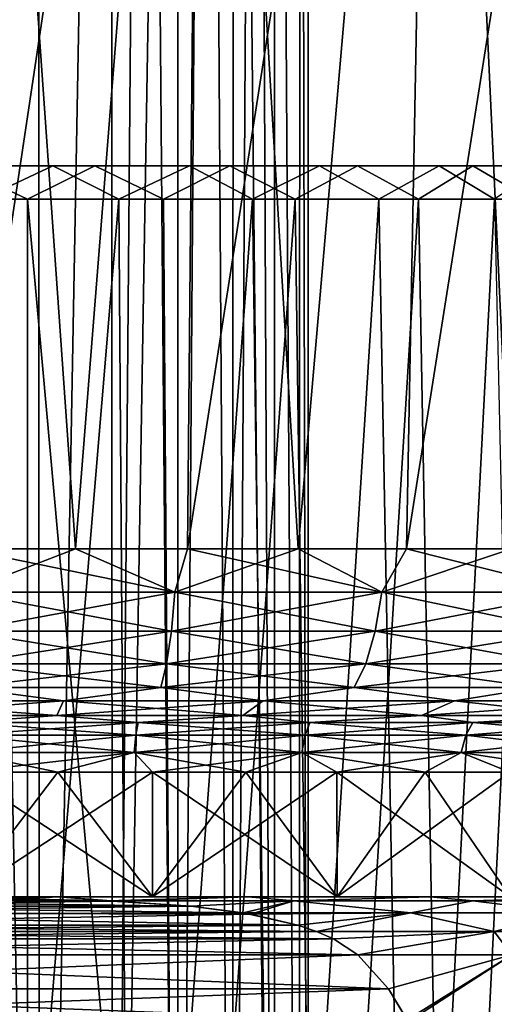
# Model space of a CAD drawing. Header units: metres. Extents: x -109 to 109, y -917 to 389.
# Tile 219 of 256: x 1 to 9, y -77 to -60. Entities that reach past the tile are written whole.
import ezdxf

# ---------------------------------------------------------------- set-up
doc = ezdxf.new("R2010")
doc.units = ezdxf.units.M
doc.layers.add('solid_24503124_XXX_01_SW0001', color=7, linetype='CONTINUOUS')
doc.layers.add('solid_24503124_XXX_01_SW0001_01', color=7, linetype='CONTINUOUS')

msp = doc.modelspace()

# ---------------------------------------------------------------- linework, layer by layer
at = {"layer": 'solid_24503124_XXX_01_SW0001'}
for points in [[(1.958724, -68.961235, 23.638374), (4.167658, -41.158623, 26.313557), (0, -41.158623, 26.64156)], [(0, -68.961235, 23.719387), (1.958724, -68.961235, 23.638374), (0, -41.158623, 26.64156)], [(-1.246561, -62.890926, -254.717621), (1.127736, -62.890926, -254.58252), (-0.101099, -62.31358, -255.60376)], [(2.297065, -62.31358, -255.671387), (1.567249, -62.31358, -281.55014), (-0.830915, -62.31358, -281.482513)], [(-0.101099, -62.31358, -255.60376), (2.297065, -62.31358, -255.671387), (-0.830915, -62.31358, -281.482513)], [(1.127736, -62.890926, -254.58252), (2.297065, -62.31358, -255.671387), (-0.101099, -62.31358, -255.60376)], [(3.682643, -69.710793, 23.251293), (0, -68.961235, 23.719387), (0, -69.710793, 23.541122)], [(0, -71.370979, -21.994177), (1.755354, -71.602074, -21.184164), (-1.755365, -71.602074, -21.184164)], [(-1.755365, -71.602074, -21.184164), (1.755354, -71.602074, -21.184164), (-1.637253, -71.854294, -19.758635)], [(1.755354, -71.602074, -21.184164), (1.637249, -71.854294, -19.758635), (-1.637253, -71.854294, -19.758635)], [(0, -71.973076, 19.5), (1.637253, -71.854294, 19.758635), (-1.637249, -71.854294, 19.758635)], [(3.050472, -71.973076, 19.259922), (1.637253, -71.854294, 19.758635), (0, -71.973076, 19.5)], [(3.299364, -75, 18.711315), (1.655953, -72.839096, 18.9277), (-0.000003, -72.839096, 19)], [(0, -75, 18.999977), (3.299364, -75, 18.711315), (-0.000003, -72.839096, 19)], [(4.959784, -75, -19.581614), (-8.115791, -75, -18.497921), (0, -75, -18.999977)], [(4.959784, -75, -19.581614), (-4.959784, -75, -19.581614), (-8.115791, -75, -18.497921)], [(1.668437, -75, -20.130955), (-1.668437, -75, -20.130955), (-4.959784, -75, -19.581614)], [(4.959784, -75, -19.581614), (1.668437, -75, -20.130955), (-4.959784, -75, -19.581614)], [(0.973459, -75.03521, 20.5), (1.668437, -75, 20.130955), (-1.668437, -75, 20.130955)], [(4.868316, -75.27816, -20.5), (-5.00451, -75.301521, -20.5), (-3.964115, -75.162865, -20.5)], [(3.964115, -75.162865, 20.5), (-3.963843, -75.162842, 20.5), (-4.868316, -75.27816, 20.5)], [(3.963843, -75.162842, -20.5), (-3.964115, -75.162865, -20.5), (-2.653768, -75.07589, -20.5)], [(3.963843, -75.162842, -20.5), (4.868316, -75.27816, -20.5), (-3.964115, -75.162865, -20.5)], [(2.653768, -75.07589, 20.5), (-2.512634, -75.070168, 20.5), (-3.963843, -75.162842, 20.5)], [(3.964115, -75.162865, 20.5), (2.653768, -75.07589, 20.5), (-3.963843, -75.162842, 20.5)], [(2.512634, -75.070168, -20.5), (-2.653768, -75.07589, -20.5), (-0.973459, -75.03521, -20.5)], [(2.512634, -75.070168, -20.5), (3.963843, -75.162842, -20.5), (-2.653768, -75.07589, -20.5)], [(5.820584, -75.49144, -20.5), (-5.820643, -75.491455, -20.5), (-5.00451, -75.301521, -20.5)], [(5.00451, -75.301521, 20.5), (-4.868316, -75.27816, 20.5), (-5.820584, -75.49144, 20.5)], [(5.820643, -75.491455, 20.5), (5.00451, -75.301521, 20.5), (-5.820584, -75.49144, 20.5)], [(4.868316, -75.27816, -20.5), (5.820584, -75.49144, -20.5), (-5.00451, -75.301521, -20.5)], [(6.145253, -75.601692, -20.5), (-6.145254, -75.601692, -20.5), (-5.820643, -75.491455, -20.5)], [(5.820643, -75.491455, 20.5), (-5.820584, -75.49144, 20.5), (-6.145253, -75.601692, 20.5)], [(5.820584, -75.49144, -20.5), (6.145253, -75.601692, -20.5), (-5.820643, -75.491455, -20.5)], [(6.43687, -75.729225, -20.5), (-6.436887, -75.729233, -20.5), (-6.145254, -75.601692, -20.5)], [(6.145254, -75.601692, 20.5), (-6.145253, -75.601692, 20.5), (-6.43687, -75.729225, 20.5)], [(6.436887, -75.729233, 20.5), (6.145254, -75.601692, 20.5), (-6.43687, -75.729225, 20.5)], [(6.436887, -75.729233, 20.5), (-6.43687, -75.729225, 20.5), (-6.862637, -76.011368, 20.5)], [(6.862637, -76.011368, -20.5), (-6.862637, -76.011368, -20.5), (-6.436887, -75.729233, -20.5)], [(6.862637, -76.011368, 20.5), (6.436887, -75.729233, 20.5), (-6.862637, -76.011368, 20.5)], [(6.43687, -75.729225, -20.5), (6.862637, -76.011368, -20.5), (-6.436887, -75.729233, -20.5)], [(-7.392656, -76.598991, 20.5), (6.862637, -76.011368, 20.5), (-6.862637, -76.011368, 20.5)], [(7.392656, -76.598991, 20.5), (6.862637, -76.011368, 20.5), (-7.392656, -76.598991, 20.5)], [(7.392656, -76.598991, 20.5), (-7.392656, -76.598991, 20.5), (-7.733685, -77.174324, 20.5)], [(7.716021, -77.13636, 20.5), (7.392656, -76.598991, 20.5), (-7.733685, -77.174324, 20.5)]]:
    msp.add_3dface(points, dxfattribs=at)
at = {"layer": 'solid_24503124_XXX_01_SW0001_01'}
for points in [[(5.854129, -28.441486, -102.18502), (5.417074, -28.559093, -100.920212), (5.849559, -97, -102.164841)], [(5.417086, -28.559092, -106.079765), (5.854136, -28.441484, -104.814949), (5.849559, -97, -104.835159)], [(5.854136, -28.441484, -104.814949), (6, -97, -103.5), (5.849559, -97, -104.835159)], [(5.854129, -28.441486, -102.18502), (5.849559, -97, -102.164841), (6, -97, -103.5)], [(6, -28.400087, -103.499977), (5.854129, -28.441486, -102.18502), (6, -97, -103.5)], [(5.854136, -28.441484, -104.814949), (6, -28.400087, -103.499977), (6, -97, -103.5)], [(5.091619, -28.640488, -106.674179), (5.405798, -97, -106.103333), (4.690971, -97, -107.240959)], [(4.698671, -28.73172, -107.231285), (5.091619, -28.640488, -106.674179), (4.690971, -97, -107.240959)], [(5.091607, -28.640491, -100.325798), (4.698658, -28.731724, -99.7687), (5.405798, -97, -100.896667)], [(5.417074, -28.559093, -100.920212), (5.091607, -28.640491, -100.325798), (5.405798, -97, -100.896667)], [(5.091619, -28.640488, -106.674179), (5.417086, -28.559092, -106.079765), (5.405798, -97, -106.103333)], [(5.417086, -28.559092, -106.079765), (5.849559, -97, -104.835159), (5.405798, -97, -106.103333)], [(5.417074, -28.559093, -100.920212), (5.405798, -97, -100.896667), (5.849559, -97, -102.164841)], [(4.243544, -28.827995, -99.258263), (3.733384, -28.923857, -98.802994), (3.740923, -97, -98.808998)], [(3.733398, -28.923855, -108.196991), (4.243558, -28.827991, -107.741722), (3.740923, -97, -108.191002)], [(4.243558, -28.827991, -107.741722), (4.690971, -97, -107.240959), (3.740923, -97, -108.191002)], [(4.243544, -28.827995, -99.258263), (3.740923, -97, -98.808998), (4.690971, -97, -99.759041)], [(4.698658, -28.731724, -99.7687), (4.243544, -28.827995, -99.258263), (4.690971, -97, -99.759041)], [(4.243558, -28.827991, -107.741722), (4.698671, -28.73172, -107.231285), (4.690971, -97, -107.240959)], [(4.698658, -28.731724, -99.7687), (4.690971, -97, -99.759041), (5.405798, -97, -100.896667)], [(3.176561, -29.014277, -98.409866), (2.582089, -29.094433, -98.084023), (2.603291, -97, -98.094177)], [(2.582104, -29.094431, -108.91597), (3.176576, -29.014275, -108.590126), (2.603291, -97, -108.905823)], [(3.733398, -28.923855, -108.196991), (3.740923, -97, -108.191002), (2.603291, -97, -108.905823)], [(3.176576, -29.014275, -108.590126), (3.733398, -28.923855, -108.196991), (2.603291, -97, -108.905823)], [(3.176561, -29.014277, -98.409866), (2.603291, -97, -98.094177), (3.740923, -97, -98.808998)], [(3.733384, -28.923857, -98.802994), (3.176561, -29.014277, -98.409866), (3.740923, -97, -98.808998)], [(1.315669, -29.209684, -109.353973), (0, -97, -109.5), (0, -29.25, -109.5)], [(1.315669, -29.209684, -109.353973), (1.335119, -97, -109.349571), (0, -97, -109.5)], [(1.31566, -29.209684, -97.646027), (0, -29.25, -97.5), (1.335119, -97, -97.650429)], [(2.582089, -29.094433, -98.084023), (1.31566, -29.209684, -97.646027), (1.335119, -97, -97.650429)], [(1.315669, -29.209684, -109.353973), (2.582104, -29.094431, -108.91597), (1.335119, -97, -109.349571)], [(2.582104, -29.094431, -108.91597), (2.603291, -97, -108.905823), (1.335119, -97, -109.349571)], [(2.582089, -29.094433, -98.084023), (1.335119, -97, -97.650429), (2.603291, -97, -98.094177)], [(0, -29.25, -97.5), (0, -97, -97.5), (1.335119, -97, -97.650429)], [(0, -68.961235, -23.719387), (0, -41.158623, -26.64156), (4.167658, -41.158623, -26.313557)], [(1.958724, -68.961235, -23.638374), (0, -68.961235, -23.719387), (4.167658, -41.158623, -26.313557)], [(3.904075, -68.961235, -23.395887), (1.958724, -68.961235, -23.638374), (4.167658, -41.158623, -26.313557)], [(1.958724, -68.961235, 23.638374), (3.904075, -68.961235, 23.395887), (4.167658, -41.158623, 26.313557)], [(3.904075, -68.961235, -23.395887), (4.167658, -41.158623, -26.313557), (8.232695, -41.158623, -25.337629)], [(5.822765, -68.961235, -22.99358), (3.904075, -68.961235, -23.395887), (8.232695, -41.158623, -25.337629)], [(3.904075, -68.961235, 23.395887), (5.822765, -68.961235, 22.99358), (4.167658, -41.158623, 26.313557)], [(5.822765, -68.961235, 22.99358), (8.232695, -41.158623, 25.337629), (4.167658, -41.158623, 26.313557)], [(7.70167, -68.961235, -22.434206), (5.822765, -68.961235, -22.99358), (8.232695, -41.158623, -25.337629)], [(5.822765, -68.961235, 22.99358), (7.701673, -68.961235, 22.434206), (8.232695, -41.158623, 25.337629)], [(7.70167, -68.961235, -22.434206), (8.232695, -41.158623, -25.337629), (12.095015, -41.158623, -23.737803)], [(9.527952, -68.961235, -21.72159), (7.70167, -68.961235, -22.434206), (12.095015, -41.158623, -23.737803)], [(7.701673, -68.961235, 22.434206), (9.527956, -68.961235, 21.721588), (8.232695, -41.158623, 25.337629)], [(9.527956, -68.961235, 21.721588), (12.095015, -41.158623, 23.737803), (8.232695, -41.158623, 25.337629)], [(0.338413, -62.890926, -282.571381), (-0.830915, -62.31358, -281.482513), (1.567249, -62.31358, -281.55014)], [(2.71271, -62.890926, -282.436279), (0.338413, -62.890926, -282.571381), (1.567249, -62.31358, -281.55014)], [(3.490646, -62.890926, -254.851212), (2.297065, -62.31358, -255.671387), (1.127736, -62.890926, -254.58252)], [(4.64176, -62.31358, -256.178467), (3.936796, -62.31358, -281.175995), (1.567249, -62.31358, -281.55014)], [(2.71271, -62.890926, -282.436279), (1.567249, -62.31358, -281.55014), (3.936796, -62.31358, -281.175995)], [(2.297065, -62.31358, -255.671387), (4.64176, -62.31358, -256.178467), (1.567249, -62.31358, -281.55014)], [(3.490646, -62.890926, -254.851212), (4.64176, -62.31358, -256.178467), (2.297065, -62.31358, -255.671387)], [(5.030106, -62.890926, -281.901215), (2.71271, -62.890926, -282.436279), (3.936796, -62.31358, -281.175995)], [(5.774202, -62.890926, -255.516052), (4.64176, -62.31358, -256.178467), (3.490646, -62.890926, -254.851212)], [(6.853399, -62.31358, -257.107788), (6.197294, -62.31358, -280.372803), (3.936796, -62.31358, -281.175995)], [(5.030106, -62.890926, -281.901215), (3.936796, -62.31358, -281.175995), (6.197294, -62.31358, -280.372803)], [(4.64176, -62.31358, -256.178467), (6.853399, -62.31358, -257.107788), (3.936796, -62.31358, -281.175995)], [(5.774202, -62.890926, -255.516052), (6.853399, -62.31358, -257.107788), (4.64176, -62.31358, -256.178467)], [(7.223298, -62.890926, -280.981659), (5.030106, -62.890926, -281.901215), (6.197294, -62.31358, -280.372803)], [(7.912086, -62.890926, -256.557739), (6.853399, -62.31358, -257.107788), (5.774202, -62.890926, -255.516052)], [(8.856729, -62.31358, -258.427765), (8.271831, -62.31358, -279.167847), (6.197294, -62.31358, -280.372803)], [(7.223298, -62.890926, -280.981659), (6.197294, -62.31358, -280.372803), (8.271831, -62.31358, -279.167847)], [(6.853399, -62.31358, -257.107788), (8.856729, -62.31358, -258.427765), (6.197294, -62.31358, -280.372803)], [(7.912086, -62.890926, -256.557739), (8.856729, -62.31358, -258.427765), (6.853399, -62.31358, -257.107788)], [(9.229268, -62.890926, -279.704163), (7.223298, -62.890926, -280.981659), (8.271831, -62.31358, -279.167847)], [(9.84287, -62.890926, -257.946259), (8.856729, -62.31358, -258.427765), (7.912086, -62.890926, -256.557739)], [(10.58335, -62.31358, -260.093323), (10.089576, -62.31358, -277.602234), (8.271831, -62.31358, -279.167847)], [(9.229268, -62.890926, -279.704163), (8.271831, -62.31358, -279.167847), (10.089576, -62.31358, -277.602234)], [(8.856729, -62.31358, -258.427765), (10.58335, -62.31358, -260.093323), (8.271831, -62.31358, -279.167847)], [(9.84287, -62.890926, -257.946259), (10.58335, -62.31358, -260.093323), (8.856729, -62.31358, -258.427765)], [(-1.246561, -62.890926, -254.717621), (-1.450303, -91.313576, -254.74826), (1.127736, -91.313576, -254.58252)], [(-1.246561, -62.890926, -254.717621), (1.127736, -91.313576, -254.58252), (1.127736, -62.890926, -254.58252)], [(2.71271, -62.890926, -282.436279), (2.916453, -91.313576, -282.40564), (0.338413, -91.313576, -282.571381)], [(2.71271, -62.890926, -282.436279), (0.338413, -91.313576, -282.571381), (0.338413, -62.890926, -282.571381)], [(1.127736, -62.890926, -254.58252), (1.127736, -91.313576, -254.58252), (3.692338, -91.313576, -254.893295)], [(3.490646, -62.890926, -254.851212), (1.127736, -62.890926, -254.58252), (3.692338, -91.313576, -254.893295)], [(5.030106, -62.890926, -281.901215), (2.916453, -91.313576, -282.40564), (2.71271, -62.890926, -282.436279)], [(5.030106, -62.890926, -281.901215), (5.420454, -91.313576, -281.768951), (2.916453, -91.313576, -282.40564)], [(5.774202, -62.890926, -255.516052), (3.490646, -62.890926, -254.851212), (3.692338, -91.313576, -254.893295)], [(5.774202, -62.890926, -255.516052), (3.692338, -91.313576, -254.893295), (6.156476, -91.313576, -255.670105)], [(7.223298, -62.890926, -280.981659), (5.420454, -91.313576, -281.768951), (5.030106, -62.890926, -281.901215)], [(7.223298, -62.890926, -280.981659), (7.76465, -91.313576, -280.683014), (5.420454, -91.313576, -281.768951)], [(7.912086, -62.890926, -256.557739), (5.774202, -62.890926, -255.516052), (6.156476, -91.313576, -255.670105)], [(7.912086, -62.890926, -256.557739), (6.156476, -91.313576, -255.670105), (8.435746, -91.313576, -256.886414)], [(9.229268, -62.890926, -279.704163), (7.76465, -91.313576, -280.683014), (7.223298, -62.890926, -280.981659)], [(9.229268, -62.890926, -279.704163), (9.869365, -91.313576, -279.184875), (7.76465, -91.313576, -280.683014)], [(9.84287, -62.890926, -257.946259), (7.912086, -62.890926, -256.557739), (8.435746, -91.313576, -256.886414)], [(9.84287, -62.890926, -257.946259), (8.435746, -91.313576, -256.886414), (10.452683, -91.313576, -258.500793)], [(3.682643, -69.710793, 23.251293), (1.958724, -68.961235, 23.638374), (0, -68.961235, 23.719387)], [(0, -69.710793, -23.541122), (0, -68.961235, -23.719387), (1.958724, -68.961235, -23.638374)], [(0, -69.710793, -23.541122), (1.958724, -68.961235, -23.638374), (3.682643, -69.710793, -23.251293)], [(3.682643, -69.710793, 23.251293), (3.904075, -68.961235, 23.395887), (1.958724, -68.961235, 23.638374)], [(3.682643, -69.710793, -23.251293), (1.958724, -68.961235, -23.638374), (3.904075, -68.961235, -23.395887)], [(7.274607, -69.710793, 22.388939), (3.904075, -68.961235, 23.395887), (3.682643, -69.710793, 23.251293)], [(3.682643, -69.710793, -23.251293), (3.904075, -68.961235, -23.395887), (5.822765, -68.961235, -22.99358)], [(3.682643, -69.710793, -23.251293), (5.822765, -68.961235, -22.99358), (7.274607, -69.710793, -22.388939)], [(7.274607, -69.710793, 22.388939), (5.822765, -68.961235, 22.99358), (3.904075, -68.961235, 23.395887)], [(7.274607, -69.710793, 22.388939), (7.701673, -68.961235, 22.434206), (5.822765, -68.961235, 22.99358)], [(7.274607, -69.710793, -22.388939), (5.822765, -68.961235, -22.99358), (7.70167, -68.961235, -22.434206)], [(10.687447, -69.710793, 20.975294), (7.701673, -68.961235, 22.434206), (7.274607, -69.710793, 22.388939)], [(7.274607, -69.710793, -22.388939), (7.70167, -68.961235, -22.434206), (9.527952, -68.961235, -21.72159)], [(7.274607, -69.710793, -22.388939), (9.527952, -68.961235, -21.72159), (10.687447, -69.710793, -20.975294)], [(10.687447, -69.710793, 20.975294), (9.527956, -68.961235, 21.721588), (7.701673, -68.961235, 22.434206)], [(3.682643, -69.710793, -23.251293), (3.625529, -70.392754, -22.89069), (0, -70.392754, -23.176025)], [(0, -69.710793, -23.541122), (3.682643, -69.710793, -23.251293), (0, -70.392754, -23.176025)], [(0, -69.710793, 23.541122), (0, -70.392754, 23.176025), (3.625529, -70.392754, 22.89069)], [(3.682643, -69.710793, 23.251293), (0, -69.710793, 23.541122), (3.625529, -70.392754, 22.89069)], [(7.274607, -69.710793, -22.388939), (7.161786, -70.392754, -22.04171), (3.625529, -70.392754, -22.89069)], [(3.682643, -69.710793, -23.251293), (7.274607, -69.710793, -22.388939), (3.625529, -70.392754, -22.89069)], [(3.682643, -69.710793, 23.251293), (3.625529, -70.392754, 22.89069), (7.161786, -70.392754, 22.04171)], [(7.274607, -69.710793, 22.388939), (3.682643, -69.710793, 23.251293), (7.161786, -70.392754, 22.04171)], [(10.687447, -69.710793, -20.975294), (10.521695, -70.392754, -20.64999), (7.161786, -70.392754, -22.04171)], [(7.274607, -69.710793, -22.388939), (10.687447, -69.710793, -20.975294), (7.161786, -70.392754, -22.04171)], [(7.274607, -69.710793, 22.388939), (7.161786, -70.392754, 22.04171), (10.521695, -70.392754, 20.64999)], [(10.687447, -69.710793, 20.975294), (7.274607, -69.710793, 22.388939), (10.521695, -70.392754, 20.64999)], [(3.625529, -70.392754, -22.89069), (3.543036, -70.958694, -22.369848), (0, -70.958694, -22.648691)], [(0, -70.392754, -23.176025), (3.625529, -70.392754, -22.89069), (0, -70.958694, -22.648691)], [(0, -70.392754, 23.176025), (0, -70.958694, 22.648691), (3.543036, -70.958694, 22.369848)], [(3.625529, -70.392754, 22.89069), (0, -70.392754, 23.176025), (3.543036, -70.958694, 22.369848)], [(7.161786, -70.392754, -22.04171), (6.99883, -70.958694, -21.540184), (3.543036, -70.958694, -22.369848)], [(3.625529, -70.392754, -22.89069), (7.161786, -70.392754, -22.04171), (3.543036, -70.958694, -22.369848)], [(3.625529, -70.392754, 22.89069), (3.543036, -70.958694, 22.369848), (6.99883, -70.958694, 21.540184)], [(7.161786, -70.392754, 22.04171), (3.625529, -70.392754, 22.89069), (6.99883, -70.958694, 21.540184)], [(10.521695, -70.392754, -20.64999), (10.28229, -70.958694, -20.180132), (6.99883, -70.958694, -21.540184)], [(7.161786, -70.392754, -22.04171), (10.521695, -70.392754, -20.64999), (6.99883, -70.958694, -21.540184)], [(7.161786, -70.392754, 22.04171), (6.99883, -70.958694, 21.540184), (10.28229, -70.958694, 20.180132)], [(10.521695, -70.392754, 20.64999), (7.161786, -70.392754, 22.04171), (10.28229, -70.958694, 20.180132)], [(3.543036, -70.958694, -22.369848), (3.440647, -71.370979, -21.723392), (0, -71.370979, -21.994177)], [(0, -70.958694, -22.648691), (3.543036, -70.958694, -22.369848), (0, -71.370979, -21.994177)], [(0, -70.958694, 22.648691), (0, -71.370979, 21.994177), (3.440647, -71.370979, 21.723392)], [(3.543036, -70.958694, 22.369848), (0, -70.958694, 22.648691), (3.440647, -71.370979, 21.723392)], [(6.99883, -70.958694, -21.540184), (6.796575, -71.370979, -20.917706), (3.440647, -71.370979, -21.723392)], [(3.543036, -70.958694, -22.369848), (6.99883, -70.958694, -21.540184), (3.440647, -71.370979, -21.723392)], [(3.543036, -70.958694, 22.369848), (3.440647, -71.370979, 21.723392), (6.796575, -71.370979, 20.917706)], [(6.99883, -70.958694, 21.540184), (3.543036, -70.958694, 22.369848), (6.796575, -71.370979, 20.917706)], [(10.28229, -70.958694, -20.180132), (9.985147, -71.370979, -19.596956), (6.796575, -71.370979, -20.917706)], [(6.99883, -70.958694, -21.540184), (10.28229, -70.958694, -20.180132), (6.796575, -71.370979, -20.917706)], [(6.99883, -70.958694, 21.540184), (6.796575, -71.370979, 20.917706), (9.985147, -71.370979, 19.596956)], [(10.28229, -70.958694, 20.180132), (6.99883, -70.958694, 21.540184), (9.985147, -71.370979, 19.596956)], [(0, -71.370979, 21.994177), (-1.755354, -71.602074, 21.184164), (1.755364, -71.602074, 21.184164)], [(0, -71.370979, -21.994177), (3.440647, -71.370979, -21.723392), (1.755354, -71.602074, -21.184164)], [(3.440647, -71.370979, 21.723392), (0, -71.370979, 21.994177), (1.755364, -71.602074, 21.184164)], [(3.440647, -71.370979, -21.723392), (5.218222, -71.602074, -20.606316), (1.755354, -71.602074, -21.184164)], [(3.440647, -71.370979, 21.723392), (1.755364, -71.602074, 21.184164), (5.218229, -71.602074, 20.606314)], [(3.440647, -71.370979, -21.723392), (6.796575, -71.370979, -20.917706), (5.218222, -71.602074, -20.606316)], [(6.796575, -71.370979, 20.917706), (3.440647, -71.370979, 21.723392), (5.218229, -71.602074, 20.606314)], [(6.796575, -71.370979, -20.917706), (8.538721, -71.602074, -19.466391), (5.218222, -71.602074, -20.606316)], [(6.796575, -71.370979, 20.917706), (5.218229, -71.602074, 20.606314), (8.538732, -71.602074, 19.466385)], [(6.796575, -71.370979, -20.917706), (9.985147, -71.370979, -19.596956), (8.538721, -71.602074, -19.466391)], [(9.985147, -71.370979, 19.596956), (6.796575, -71.370979, 20.917706), (8.538732, -71.602074, 19.466385)], [(9.985147, -71.370979, -19.596956), (11.626351, -71.602074, -17.79545), (8.538721, -71.602074, -19.466391)], [(9.985147, -71.370979, 19.596956), (8.538732, -71.602074, 19.466385), (11.626355, -71.602074, 17.795448)], [(-1.755354, -71.602074, 21.184164), (-1.637249, -71.854294, 19.758635), (1.637253, -71.854294, 19.758635)], [(1.755364, -71.602074, 21.184164), (-1.755354, -71.602074, 21.184164), (1.637253, -71.854294, 19.758635)], [(5.218222, -71.602074, -20.606316), (4.867084, -71.854294, -19.219669), (1.637249, -71.854294, -19.758635)], [(1.755354, -71.602074, -21.184164), (5.218222, -71.602074, -20.606316), (1.637249, -71.854294, -19.758635)], [(1.755364, -71.602074, 21.184164), (1.637253, -71.854294, 19.758635), (4.867088, -71.854294, 19.219669)], [(5.218229, -71.602074, 20.606314), (1.755364, -71.602074, 21.184164), (4.867088, -71.854294, 19.219669)], [(8.538721, -71.602074, -19.466391), (7.964163, -71.854294, -18.156441), (4.867084, -71.854294, -19.219669)], [(5.218222, -71.602074, -20.606316), (8.538721, -71.602074, -19.466391), (4.867084, -71.854294, -19.219669)], [(5.218229, -71.602074, 20.606314), (4.867088, -71.854294, 19.219669), (7.964167, -71.854294, 18.156439)], [(8.538732, -71.602074, 19.466385), (5.218229, -71.602074, 20.606314), (7.964167, -71.854294, 18.156439)], [(11.626351, -71.602074, -17.79545), (10.843998, -71.854294, -16.59795), (7.964163, -71.854294, -18.156441)], [(8.538721, -71.602074, -19.466391), (11.626351, -71.602074, -17.79545), (7.964163, -71.854294, -18.156441)], [(8.538732, -71.602074, 19.466385), (7.964167, -71.854294, 18.156439), (10.844001, -71.854294, 16.597948)], [(11.626355, -71.602074, 17.795448), (8.538732, -71.602074, 19.466385), (10.844001, -71.854294, 16.597948)], [(0, -71.973076, -19.5), (-1.637253, -71.854294, -19.758635), (1.637249, -71.854294, -19.758635)], [(0, -71.973076, -19.5), (1.637249, -71.854294, -19.758635), (3.050472, -71.973076, -19.259922)], [(3.050472, -71.973076, -19.259922), (1.637249, -71.854294, -19.758635), (4.867084, -71.854294, -19.219669)], [(3.050472, -71.973076, 19.259922), (4.867088, -71.854294, 19.219669), (1.637253, -71.854294, 19.758635)], [(3.050472, -71.973076, -19.259922), (4.867084, -71.854294, -19.219669), (6.025831, -71.973076, -18.545603)], [(6.025831, -71.973076, 18.545603), (4.867088, -71.854294, 19.219669), (3.050472, -71.973076, 19.259922)], [(6.025831, -71.973076, -18.545603), (4.867084, -71.854294, -19.219669), (7.964163, -71.854294, -18.156441)], [(6.025831, -71.973076, 18.545603), (7.964167, -71.854294, 18.156439), (4.867088, -71.854294, 19.219669)], [(6.025831, -71.973076, -18.545603), (7.964163, -71.854294, -18.156441), (8.852815, -71.973076, -17.374628)], [(8.852815, -71.973076, 17.374628), (7.964167, -71.854294, 18.156439), (6.025831, -71.973076, 18.545603)], [(8.852815, -71.973076, -17.374628), (7.964163, -71.854294, -18.156441), (10.843998, -71.854294, -16.59795)], [(8.852815, -71.973076, 17.374628), (10.844001, -71.854294, 16.597948), (7.964167, -71.854294, 18.156439)], [(8.852815, -71.973076, -17.374628), (10.843998, -71.854294, -16.59795), (11.461812, -71.973076, -15.775831)], [(11.461812, -71.973076, 15.775831), (10.844001, -71.854294, 16.597948), (8.852815, -71.973076, 17.374628)], [(3.050472, -71.973076, -19.259922), (3.008818, -72.196579, -18.996933), (0, -72.196579, -19.23373)], [(0, -71.973076, -19.5), (3.050472, -71.973076, -19.259922), (0, -72.196579, -19.23373)], [(0, -71.973076, 19.5), (0, -72.196579, 19.23373), (3.008818, -72.196579, 18.996933)], [(3.050472, -71.973076, 19.259922), (0, -71.973076, 19.5), (3.008818, -72.196579, 18.996933)], [(6.025831, -71.973076, -18.545603), (5.94355, -72.196579, -18.292366), (3.008818, -72.196579, -18.996933)], [(3.050472, -71.973076, -19.259922), (6.025831, -71.973076, -18.545603), (3.008818, -72.196579, -18.996933)], [(3.050472, -71.973076, 19.259922), (3.008818, -72.196579, 18.996933), (5.94355, -72.196579, 18.292366)], [(6.025831, -71.973076, 18.545603), (3.050472, -71.973076, 19.259922), (5.94355, -72.196579, 18.292366)], [(8.852815, -71.973076, -17.374628), (8.731932, -72.196579, -17.137381), (5.94355, -72.196579, -18.292366)], [(6.025831, -71.973076, -18.545603), (8.852815, -71.973076, -17.374628), (5.94355, -72.196579, -18.292366)], [(6.025831, -71.973076, 18.545603), (5.94355, -72.196579, 18.292366), (8.731932, -72.196579, 17.137381)], [(8.852815, -71.973076, 17.374628), (6.025831, -71.973076, 18.545603), (8.731932, -72.196579, 17.137381)], [(11.461812, -71.973076, -15.775831), (11.305304, -72.196579, -15.560415), (8.731932, -72.196579, -17.137381)], [(8.852815, -71.973076, -17.374628), (11.461812, -71.973076, -15.775831), (8.731932, -72.196579, -17.137381)], [(8.852815, -71.973076, 17.374628), (8.731932, -72.196579, 17.137381), (11.305304, -72.196579, 15.560415)], [(11.461812, -71.973076, 15.775831), (8.852815, -71.973076, 17.374628), (11.305304, -72.196579, 15.560415)], [(3.008818, -72.196579, -18.996933), (2.981652, -72.497734, -18.825407), (0, -72.497734, -19.060068)], [(0, -72.196579, -19.23373), (3.008818, -72.196579, -18.996933), (0, -72.497734, -19.060068)], [(0, -72.196579, 19.23373), (0, -72.497734, 19.060068), (2.981652, -72.497734, 18.825407)], [(3.008818, -72.196579, 18.996933), (0, -72.196579, 19.23373), (2.981652, -72.497734, 18.825407)], [(5.94355, -72.196579, -18.292366), (5.889885, -72.497734, -18.127203), (2.981652, -72.497734, -18.825407)], [(3.008818, -72.196579, -18.996933), (5.94355, -72.196579, -18.292366), (2.981652, -72.497734, -18.825407)], [(3.008818, -72.196579, 18.996933), (2.981652, -72.497734, 18.825407), (5.889885, -72.497734, 18.127203)], [(5.94355, -72.196579, 18.292366), (3.008818, -72.196579, 18.996933), (5.889885, -72.497734, 18.127203)], [(8.731932, -72.196579, -17.137381), (8.65309, -72.497734, -16.982645), (5.889885, -72.497734, -18.127203)], [(5.94355, -72.196579, -18.292366), (8.731932, -72.196579, -17.137381), (5.889885, -72.497734, -18.127203)], [(5.94355, -72.196579, 18.292366), (5.889885, -72.497734, 18.127203), (8.65309, -72.497734, 16.982645)], [(8.731932, -72.196579, 17.137381), (5.94355, -72.196579, 18.292366), (8.65309, -72.497734, 16.982645)], [(11.305304, -72.196579, -15.560415), (11.203227, -72.497734, -15.41992), (8.65309, -72.497734, -16.982645)], [(8.731932, -72.196579, -17.137381), (11.305304, -72.196579, -15.560415), (8.65309, -72.497734, -16.982645)], [(8.731932, -72.196579, 17.137381), (8.65309, -72.497734, 16.982645), (11.203227, -72.497734, 15.41992)], [(11.305304, -72.196579, 15.560415), (8.731932, -72.196579, 17.137381), (11.203227, -72.497734, 15.41992)], [(0, -72.497734, 19.060068), (-0.000003, -72.839096, 19), (1.655953, -72.839096, 18.9277)], [(0, -72.497734, -19.060068), (2.981652, -72.497734, -18.825407), (0.000003, -72.839096, -19)], [(2.981652, -72.497734, 18.825407), (0, -72.497734, 19.060068), (1.655953, -72.839096, 18.9277)], [(2.981652, -72.497734, -18.825407), (1.65596, -72.839096, -18.9277), (0.000003, -72.839096, -19)], [(2.981652, -72.497734, 18.825407), (1.655953, -72.839096, 18.9277), (3.299305, -72.839096, 18.711349)], [(2.981652, -72.497734, -18.825407), (3.299312, -72.839096, -18.711348), (1.65596, -72.839096, -18.9277)], [(2.981652, -72.497734, -18.825407), (5.889885, -72.497734, -18.127203), (3.299312, -72.839096, -18.711348)], [(2.981652, -72.497734, 18.825407), (3.299305, -72.839096, 18.711349), (4.917548, -72.839096, 18.352594)], [(5.889885, -72.497734, 18.127203), (2.981652, -72.497734, 18.825407), (4.917548, -72.839096, 18.352594)], [(5.889885, -72.497734, -18.127203), (4.917554, -72.839096, -18.352592), (3.299312, -72.839096, -18.711348)], [(5.889885, -72.497734, 18.127203), (4.917548, -72.839096, 18.352594), (6.498367, -72.839096, 17.854166)], [(5.889885, -72.497734, -18.127203), (6.498374, -72.839096, -17.854162), (4.917554, -72.839096, -18.352592)], [(5.889885, -72.497734, -18.127203), (8.65309, -72.497734, -16.982645), (6.498374, -72.839096, -17.854162)], [(5.889885, -72.497734, 18.127203), (6.498367, -72.839096, 17.854166), (8.02973, -72.839096, 17.219856)], [(8.65309, -72.497734, 16.982645), (5.889885, -72.497734, 18.127203), (8.02973, -72.839096, 17.219856)], [(8.65309, -72.497734, -16.982645), (8.029737, -72.839096, -17.219852), (6.498374, -72.839096, -17.854162)], [(8.65309, -72.497734, 16.982645), (8.02973, -72.839096, 17.219856), (9.499979, -72.839096, 16.454494)], [(8.65309, -72.497734, -16.982645), (9.499986, -72.839096, -16.454491), (8.029737, -72.839096, -17.219852)], [(8.65309, -72.497734, -16.982645), (11.203227, -72.497734, -15.41992), (9.499986, -72.839096, -16.454491)], [(8.65309, -72.497734, 16.982645), (9.499979, -72.839096, 16.454494), (10.897929, -72.839096, 15.563906)], [(11.203227, -72.497734, 15.41992), (8.65309, -72.497734, 16.982645), (10.897929, -72.839096, 15.563906)], [(0, -75, -18.999977), (1.65596, -72.839096, -18.9277), (3.299312, -72.839096, -18.711348)], [(3.299364, -75, -18.711315), (0, -75, -18.999977), (3.299312, -72.839096, -18.711348)], [(0, -75, -18.999977), (0.000003, -72.839096, -19), (1.65596, -72.839096, -18.9277)], [(3.299364, -75, 18.711315), (3.299305, -72.839096, 18.711349), (1.655953, -72.839096, 18.9277)], [(6.498472, -75, 17.854105), (4.917548, -72.839096, 18.352594), (3.299305, -72.839096, 18.711349)], [(3.299364, -75, 18.711315), (6.498472, -75, 17.854105), (3.299305, -72.839096, 18.711349)], [(3.299364, -75, -18.711315), (3.299312, -72.839096, -18.711348), (4.917554, -72.839096, -18.352592)], [(3.299364, -75, -18.711315), (4.917554, -72.839096, -18.352592), (6.498374, -72.839096, -17.854162)], [(6.498472, -75, -17.854105), (3.299364, -75, -18.711315), (6.498374, -72.839096, -17.854162)], [(6.498472, -75, 17.854105), (6.498367, -72.839096, 17.854166), (4.917548, -72.839096, 18.352594)], [(9.500115, -75, 16.454395), (8.02973, -72.839096, 17.219856), (6.498367, -72.839096, 17.854166)], [(6.498472, -75, 17.854105), (9.500115, -75, 16.454395), (6.498367, -72.839096, 17.854166)], [(6.498472, -75, -17.854105), (6.498374, -72.839096, -17.854162), (8.029737, -72.839096, -17.219852)], [(6.498472, -75, -17.854105), (8.029737, -72.839096, -17.219852), (9.499986, -72.839096, -16.454491)], [(9.500115, -75, -16.454395), (6.498472, -75, -17.854105), (9.499986, -72.839096, -16.454491)], [(9.500115, -75, 16.454395), (9.499979, -72.839096, 16.454494), (8.02973, -72.839096, 17.219856)], [(-4.959784, -75, 19.581614), (8.115791, -75, 18.497921), (0, -75, 18.999977)], [(-4.959784, -75, 19.581614), (4.959784, -75, 19.581614), (8.115791, -75, 18.497921)], [(-4.959784, -75, 19.581614), (-1.668437, -75, 20.130955), (4.959784, -75, 19.581614)], [(-0.973459, -75.03521, -20.5), (-1.668437, -75, -20.130955), (1.668437, -75, -20.130955)], [(-1.668437, -75, 20.130955), (1.668437, -75, 20.130955), (4.959784, -75, 19.581614)], [(1.012811, -75.035629, -20.5), (-0.973459, -75.03521, -20.5), (1.668437, -75, -20.130955)], [(4.959784, -75, -19.581614), (0, -75, -18.999977), (3.299364, -75, -18.711315)], [(8.115791, -75, 18.497921), (3.299364, -75, 18.711315), (0, -75, 18.999977)], [(0.973459, -75.03521, 20.5), (2.653768, -75.07589, 20.5), (1.668437, -75, 20.130955)], [(2.512634, -75.070168, -20.5), (1.012811, -75.035629, -20.5), (1.668437, -75, -20.130955)], [(2.512634, -75.070168, -20.5), (1.668437, -75, -20.130955), (4.959784, -75, -19.581614)], [(2.653768, -75.07589, 20.5), (4.959784, -75, 19.581614), (1.668437, -75, 20.130955)], [(5.750993, -75.071381, -19.840542), (2.512634, -75.070168, -20.5), (4.959784, -75, -19.581614)], [(2.653768, -75.07589, 20.5), (5.750432, -75.071381, 19.840704), (4.959784, -75, 19.581614)], [(8.115791, -75, -18.497921), (3.299364, -75, -18.711315), (6.498472, -75, -17.854105)], [(8.115791, -75, -18.497921), (4.959784, -75, -19.581614), (3.299364, -75, -18.711315)], [(8.115791, -75, 18.497921), (6.498472, -75, 17.854105), (3.299364, -75, 18.711315)], [(5.750993, -75.071381, -19.840542), (4.959784, -75, -19.581614), (8.115791, -75, -18.497921)], [(5.750432, -75.071381, 19.840704), (8.115791, -75, 18.497921), (4.959784, -75, 19.581614)], [(5.750432, -75.071381, 19.840704), (8.856428, -75.071381, 18.662386), (8.115791, -75, 18.497921)], [(8.856962, -75.071381, -18.662132), (5.750993, -75.071381, -19.840542), (8.115791, -75, -18.497921)], [(11.05034, -75, -16.909443), (6.498472, -75, -17.854105), (9.500115, -75, -16.454395)], [(11.05034, -75, -16.909443), (8.115791, -75, -18.497921), (6.498472, -75, -17.854105)], [(11.05034, -75, 16.909443), (9.500115, -75, 16.454395), (6.498472, -75, 17.854105)], [(8.115791, -75, 18.497921), (11.05034, -75, 16.909443), (6.498472, -75, 17.854105)], [(8.856962, -75.071381, -18.662132), (8.115791, -75, -18.497921), (11.05034, -75, -16.909443)], [(8.856428, -75.071381, 18.662386), (11.05034, -75, 16.909443), (8.115791, -75, 18.497921)], [(8.856428, -75.071381, 18.662386), (11.733384, -75.071381, 17.001432), (11.05034, -75, 16.909443)], [(11.733877, -75.071381, -17.001093), (8.856962, -75.071381, -18.662132), (11.05034, -75, -16.909443)], [(3.964115, -75.162865, 20.5), (-4.868316, -75.27816, 20.5), (5.00451, -75.301521, 20.5)], [(0.973459, -75.03521, 20.5), (-2.512634, -75.070168, 20.5), (2.653768, -75.07589, 20.5)], [(2.512634, -75.070168, -20.5), (-0.973459, -75.03521, -20.5), (1.012811, -75.035629, -20.5)], [(2.512634, -75.070168, -20.5), (5.750993, -75.071381, -19.840542), (3.963843, -75.162842, -20.5)], [(3.964115, -75.162865, 20.5), (5.750432, -75.071381, 19.840704), (2.653768, -75.07589, 20.5)], [(3.963843, -75.162842, -20.5), (5.750993, -75.071381, -19.840542), (4.868316, -75.27816, -20.5)], [(3.964115, -75.162865, 20.5), (5.00451, -75.301521, 20.5), (5.750432, -75.071381, 19.840704)], [(4.868316, -75.27816, -20.5), (5.750993, -75.071381, -19.840542), (7.776762, -75.279015, -19.583723)], [(5.00451, -75.301521, 20.5), (7.776751, -75.279015, 19.583727), (5.750432, -75.071381, 19.840704)], [(7.776751, -75.279015, 19.583727), (8.856428, -75.071381, 18.662386), (5.750432, -75.071381, 19.840704)], [(7.776762, -75.279015, -19.583723), (5.750993, -75.071381, -19.840542), (8.856962, -75.071381, -18.662132)], [(7.776751, -75.279015, 19.583727), (10.535651, -75.279015, 18.248295), (8.856428, -75.071381, 18.662386)], [(7.776762, -75.279015, -19.583723), (8.856962, -75.071381, -18.662132), (10.535662, -75.279015, -18.248289)], [(10.535651, -75.279015, 18.248295), (11.733384, -75.071381, 17.001432), (8.856428, -75.071381, 18.662386)], [(10.535662, -75.279015, -18.248289), (8.856962, -75.071381, -18.662132), (11.733877, -75.071381, -17.001093)], [(4.868316, -75.27816, -20.5), (7.776762, -75.279015, -19.583723), (5.820584, -75.49144, -20.5)], [(5.820643, -75.491455, 20.5), (7.776751, -75.279015, 19.583727), (5.00451, -75.301521, 20.5)], [(7.776762, -75.279015, -19.583723), (6.145253, -75.601692, -20.5), (5.820584, -75.49144, -20.5)], [(5.820643, -75.491455, 20.5), (6.145254, -75.601692, 20.5), (7.776751, -75.279015, 19.583727)], [(7.776762, -75.279015, -19.583723), (9.227671, -75.603081, -19.310844), (6.145253, -75.601692, -20.5)], [(6.145254, -75.601692, 20.5), (9.227674, -75.603081, 19.310843), (7.776751, -75.279015, 19.583727)], [(9.227674, -75.603081, 19.310843), (10.535651, -75.279015, 18.248295), (7.776751, -75.279015, 19.583727)], [(7.776762, -75.279015, -19.583723), (10.535662, -75.279015, -18.248289), (9.227671, -75.603081, -19.310844)], [(10.535662, -75.279015, -18.248289), (12.109844, -75.603081, -17.646822), (9.227671, -75.603081, -19.310844)], [(5.820643, -75.491455, 20.5), (-6.145253, -75.601692, 20.5), (6.145254, -75.601692, 20.5)], [(6.43687, -75.729225, -20.5), (-6.145254, -75.601692, -20.5), (6.145253, -75.601692, -20.5)], [(6.43687, -75.729225, -20.5), (6.145253, -75.601692, -20.5), (9.227671, -75.603081, -19.310844)], [(6.436887, -75.729233, 20.5), (9.227674, -75.603081, 19.310843), (6.145254, -75.601692, 20.5)], [(6.43687, -75.729225, -20.5), (9.227671, -75.603081, -19.310844), (6.862637, -76.011368, -20.5)], [(6.862637, -76.011368, 20.5), (9.227674, -75.603081, 19.310843), (6.436887, -75.729233, 20.5)], [(9.227671, -75.603081, -19.310844), (9.534242, -76.011368, -19.402166), (6.862637, -76.011368, -20.5)], [(6.862637, -76.011368, 20.5), (9.534242, -76.011368, 19.402166), (9.227674, -75.603081, 19.310843)], [(9.227671, -75.603081, -19.310844), (12.109844, -75.603081, -17.646822), (9.534242, -76.011368, -19.402166)], [(-7.392656, -76.598991, -20.5), (-6.862637, -76.011368, -20.5), (7.392656, -76.598991, -20.5)], [(7.392656, -76.598991, -20.5), (-6.862637, -76.011368, -20.5), (6.862637, -76.011368, -20.5)], [(7.392656, -76.598991, -20.5), (6.862637, -76.011368, -20.5), (9.534242, -76.011368, -19.402166)], [(7.392656, -76.598991, 20.5), (9.534242, -76.011368, 19.402166), (6.862637, -76.011368, 20.5)], [(7.392656, -76.598991, -20.5), (9.534242, -76.011368, -19.402166), (7.733685, -77.174324, -20.5)], [(7.716021, -77.13636, 20.5), (9.534242, -76.011368, 19.402166), (7.392656, -76.598991, 20.5)], [(9.900208, -77.135635, 19.538836), (9.534242, -76.011368, 19.402166), (7.716021, -77.13636, 20.5)], [(9.900208, -77.135635, -19.538836), (7.733685, -77.174324, -20.5), (9.534242, -76.011368, -19.402166)], [(-7.716021, -77.13636, -20.5), (-7.392656, -76.598991, -20.5), (7.733685, -77.174324, -20.5)], [(-7.392656, -76.598991, -20.5), (7.392656, -76.598991, -20.5), (7.733685, -77.174324, -20.5)]]:
    msp.add_3dface(points, dxfattribs=at)

doc.saveas('drawing.dxf')
